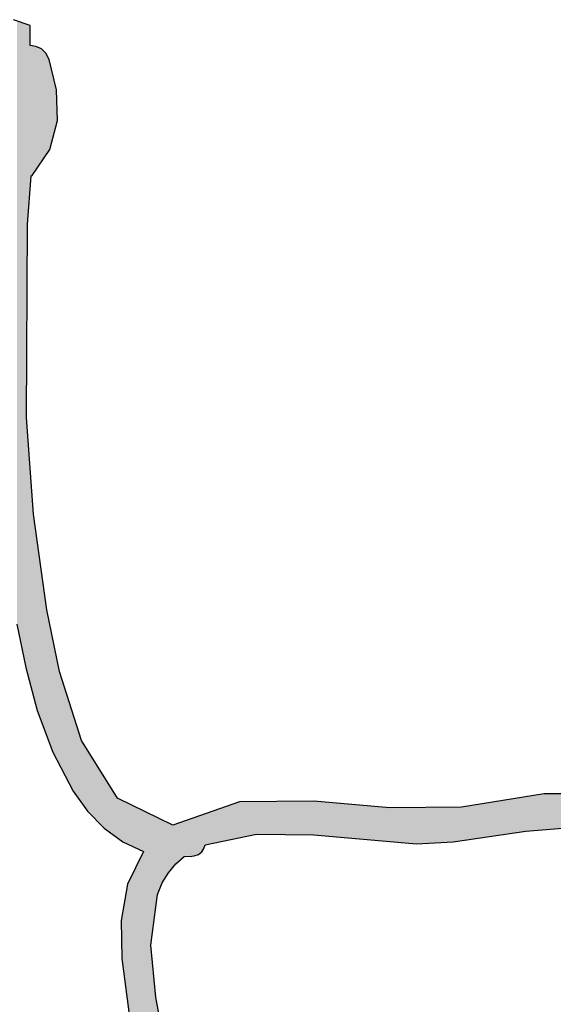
# Model space of a CAD drawing. Extents: x 1.9 to 28.2, y -198.3 to -105.4.
# Tile 9 of 19: x 10 to 13.8, y -173.1 to -166.1. Entities that reach past the tile are written whole.
import ezdxf

# ---------------------------------------------------------------- set-up
doc = ezdxf.new("R2010")
doc.units = 0
doc.layers.add('LAYER_3', color=7, linetype='CONTINUOUS')

# ---------------------------------------------------------------- blocks, each defined once
blk = doc.blocks.new('*U11')
at = {"layer": 'LAYER_3', "color": 112}
for points in [[(9.9692, -170.4267), (9.9692, -166.1042), (10.0098, -170.6249)], [(10.0098, -170.6249), (9.9692, -166.1042), (10.0098, -166.1183)], [(10.0098, -170.6249), (10.0098, -166.1183), (10.0267, -170.7074)], [(10.0267, -170.7074), (10.0098, -166.1183), (10.0267, -166.1241)], [(10.0267, -170.7074), (10.0267, -166.1241), (10.0325, -170.7359)], [(10.0325, -170.7359), (10.0267, -166.1241), (10.0325, -166.1262)], [(10.0325, -170.7359), (10.0325, -166.1262), (10.0381, -170.7565)], [(10.0381, -170.7565), (10.0325, -166.1262), (10.0381, -166.1281)], [(10.0381, -168.9465), (10.0381, -166.1281), (10.0448, -167.5605)], [(10.0448, -167.5605), (10.0381, -166.1281), (10.0448, -166.1304)], [(10.0448, -167.5605), (10.0448, -166.1304), (10.0634, -167.3149)], [(10.0634, -167.3149), (10.0448, -166.1304), (10.0634, -166.1369)], [(10.0634, -167.3149), (10.0634, -166.1369), (10.0639, -167.3096)], [(10.0639, -167.3096), (10.0634, -166.1369), (10.0639, -166.2799)], [(10.0639, -167.3096), (10.0639, -166.2799), (10.0709, -167.2168)], [(10.0709, -167.2168), (10.0639, -166.2799), (10.0709, -166.2811)], [(10.0709, -167.2168), (10.0709, -166.2811), (10.0727, -167.2153)], [(10.0727, -167.2153), (10.0709, -166.2811), (10.0727, -166.2814)], [(10.0727, -167.2153), (10.0727, -166.2814), (10.0766, -167.2126)], [(10.0766, -167.2126), (10.0727, -166.2814), (10.0766, -166.282)], [(10.0766, -167.2126), (10.0766, -166.282), (10.0784, -167.2111)], [(10.0784, -167.2111), (10.0766, -166.282), (10.0784, -166.2823)], [(10.0784, -167.2111), (10.0784, -166.2823), (10.089, -167.1957)], [(10.089, -167.1957), (10.0784, -166.2823), (10.089, -166.284)], [(10.089, -167.1957), (10.089, -166.284), (10.1061, -167.171)], [(10.1061, -167.171), (10.089, -166.284), (10.1061, -166.2867)], [(10.1061, -167.171), (10.1061, -166.2867), (10.1154, -167.1576)], [(10.1154, -167.1576), (10.1061, -166.2867), (10.1154, -166.2911)], [(10.1154, -167.1576), (10.1154, -166.2911), (10.138, -167.1249)], [(10.138, -167.1249), (10.1154, -166.2911), (10.138, -166.3019)], [(10.138, -167.1249), (10.138, -166.3019), (10.145, -167.1147)], [(10.145, -167.1147), (10.138, -166.3019), (10.145, -166.3052)], [(10.145, -167.1147), (10.145, -166.3052), (10.1774, -167.0679)], [(10.1774, -167.0679), (10.145, -166.3052), (10.1774, -166.3364)], [(10.1774, -167.0679), (10.1774, -166.3364), (10.1849, -167.057)], [(10.1849, -167.057), (10.1774, -166.3364), (10.1849, -166.351)], [(10.1849, -167.057), (10.1849, -166.351), (10.2004, -167.0347)], [(10.2004, -167.0347), (10.1849, -166.351), (10.2004, -166.3811)], [(10.2004, -167.0347), (10.2004, -166.3811), (10.206, -167.0266)], [(10.206, -167.0266), (10.2004, -166.3811), (10.206, -166.4043)], [(10.206, -167.0266), (10.206, -166.4043), (10.226, -166.9485)], [(10.226, -166.9485), (10.206, -166.4043), (10.226, -166.4875)], [(10.226, -166.9485), (10.226, -166.4875), (10.2287, -166.9376)], [(10.2287, -166.9376), (10.226, -166.4875), (10.2287, -166.499)], [(10.2287, -166.9376), (10.2287, -166.499), (10.236, -166.9093)], [(10.236, -166.9093), (10.2287, -166.499), (10.236, -166.5292)], [(10.236, -166.9093), (10.236, -166.5292), (10.2527, -166.844)], [(10.2527, -166.844), (10.236, -166.5292), (10.2527, -166.5987)], [(10.2527, -166.844), (10.2527, -166.5987), (10.2593, -166.8182)], [(10.0381, -170.7565), (10.0381, -168.9465), (10.0448, -170.7814)], [(10.0448, -170.7814), (10.0381, -168.9465), (10.0448, -169.0372)], [(10.0448, -170.7814), (10.0448, -169.0372), (10.0634, -170.851)], [(10.0634, -170.851), (10.0448, -169.0372), (10.0634, -169.2913)], [(10.0634, -170.851), (10.0634, -169.2913), (10.0639, -170.8525)], [(10.0639, -170.8525), (10.0634, -169.2913), (10.0639, -169.2969)], [(10.0639, -170.8525), (10.0639, -169.2969), (10.0709, -170.8788)], [(10.0709, -170.8788), (10.0639, -169.2969), (10.0709, -169.3929)], [(10.0709, -170.8788), (10.0709, -169.3929), (10.0727, -170.8856)], [(10.0727, -170.8856), (10.0709, -169.3929), (10.0727, -169.4175)], [(10.0727, -170.8856), (10.0727, -169.4175), (10.0766, -170.8999)], [(10.0766, -170.8999), (10.0727, -169.4175), (10.0766, -169.4699)], [(10.0766, -170.8999), (10.0766, -169.4699), (10.0784, -170.9066)], [(10.0784, -170.9066), (10.0766, -169.4699), (10.0784, -169.4942)], [(10.0784, -170.9066), (10.0784, -169.4942), (10.089, -170.9464)], [(10.089, -170.9464), (10.0784, -169.4942), (10.089, -169.6394)], [(10.089, -170.9464), (10.089, -169.6394), (10.1061, -171.01)], [(10.1061, -171.01), (10.089, -169.6394), (10.1061, -169.7613)], [(10.1061, -171.01), (10.1061, -169.7613), (10.1154, -171.0444)], [(10.1154, -171.0444), (10.1061, -169.7613), (10.1154, -169.8273)], [(10.1154, -171.0444), (10.1154, -169.8273), (10.138, -171.1056)], [(10.138, -171.1056), (10.1154, -169.8273), (10.138, -169.9889)], [(10.138, -171.1056), (10.138, -169.9889), (10.145, -171.1245)], [(10.145, -171.1245), (10.138, -169.9889), (10.145, -170.0388)], [(10.145, -171.1245), (10.145, -170.0388), (10.1774, -171.212)], [(10.1774, -171.212), (10.145, -170.0388), (10.1774, -170.2703)], [(10.1774, -171.212), (10.1774, -170.2703), (10.1849, -171.2323)], [(10.1849, -171.2323), (10.1774, -170.2703), (10.1849, -170.3238)], [(10.1849, -171.2323), (10.1849, -170.3238), (10.2004, -171.274)], [(10.2004, -171.274), (10.1849, -170.3238), (10.2004, -170.4006)], [(10.2004, -171.274), (10.2004, -170.4006), (10.206, -171.2891)], [(10.206, -171.2891), (10.2004, -170.4006), (10.206, -170.4283)], [(10.206, -171.2891), (10.206, -170.4283), (10.226, -171.3431)], [(10.226, -171.3431), (10.206, -170.4283), (10.226, -170.5277)], [(10.226, -171.3431), (10.226, -170.5277), (10.2287, -171.3484)], [(10.2287, -171.3484), (10.226, -170.5277), (10.2287, -170.5415)], [(10.2287, -171.3484), (10.2287, -170.5415), (10.236, -171.3622)], [(10.236, -171.3622), (10.2287, -170.5415), (10.236, -170.5776)], [(10.236, -171.3622), (10.236, -170.5776), (10.2527, -171.3941)], [(10.2527, -171.3941), (10.236, -170.5776), (10.2527, -170.6606)], [(10.2527, -171.3941), (10.2527, -170.6606), (10.2593, -171.4067)], [(10.2593, -171.4067), (10.2527, -170.6606), (10.2593, -170.6935)], [(10.2593, -171.4067), (10.2593, -170.6935), (10.2736, -171.4339)], [(10.2736, -171.4339), (10.2593, -170.6935), (10.2736, -170.7643)], [(10.2736, -171.4339), (10.2736, -170.7643), (10.2854, -171.4564)], [(10.2854, -171.4564), (10.2736, -170.7643), (10.2854, -170.8014)], [(10.2854, -171.4564), (10.2854, -170.8014), (10.3726, -171.6228)], [(10.3726, -171.6228), (10.2854, -170.8014), (10.3726, -171.0758)], [(10.3726, -171.6228), (10.3726, -171.0758), (10.4084, -171.6724)], [(10.4084, -171.6724), (10.3726, -171.0758), (10.4084, -171.1884)], [(10.4084, -171.6724), (10.4084, -171.1884), (10.4311, -171.7038)], [(10.4311, -171.7038), (10.4084, -171.1884), (10.4311, -171.2597)], [(10.4311, -171.7038), (10.4311, -171.2597), (10.4756, -171.7656)], [(10.4756, -171.7656), (10.4311, -171.2597), (10.4756, -171.3305)], [(10.4756, -171.7656), (10.4756, -171.3305), (10.5327, -171.8245)], [(10.5327, -171.8245), (10.4756, -171.3305), (10.5327, -171.4213)], [(10.5327, -171.8245), (10.5327, -171.4213), (10.5941, -171.8879)], [(10.5941, -171.8879), (10.5327, -171.4213), (10.5941, -171.519)], [(10.5941, -171.8879), (10.5941, -171.519), (10.6114, -171.9005)], [(10.6114, -171.9005), (10.5941, -171.519), (10.6114, -171.5465)], [(10.6114, -171.9005), (10.6114, -171.5465), (10.6241, -171.9098)], [(10.6241, -171.9098), (10.6114, -171.5465), (10.6241, -171.5667)], [(10.6241, -171.9098), (10.6241, -171.5667), (10.6907, -171.9586)], [(10.6907, -171.9586), (10.6241, -171.5667), (10.6907, -171.6726)], [(10.6907, -171.9586), (10.6907, -171.6726), (10.7172, -171.978)], [(10.7172, -171.978), (10.6907, -171.6726), (10.7172, -171.6855)], [(10.7172, -171.978), (10.7172, -171.6855), (10.7207, -171.9805)], [(10.7207, -171.9805), (10.7172, -171.6855), (10.7207, -171.6872)], [(10.7207, -171.9805), (10.7207, -171.6872), (10.7276, -171.9856)], [(10.7276, -171.9856), (10.7207, -171.6872), (10.7276, -171.6906)], [(10.7276, -171.9856), (10.7276, -171.6906), (10.762, -172.0016)], [(10.762, -172.0016), (10.7276, -171.6906), (10.762, -171.7074)], [(11.564, -171.9556), (11.3172, -171.785), (11.564, -171.699)], [(11.6843, -171.9305), (11.564, -171.699), (11.6843, -171.698)], [(11.564, -171.9556), (11.564, -171.699), (11.6843, -171.9305)], [(12.0963, -171.9358), (11.6843, -171.698), (12.0963, -171.6946)], [(11.6843, -171.9305), (11.6843, -171.698), (12.0963, -171.9358)], [(12.0963, -171.9358), (12.0963, -171.6946), (12.0969, -171.9358)], [(12.0969, -171.9358), (12.0963, -171.6946), (12.0969, -171.6946)], [(12.0969, -171.9358), (12.0969, -171.6946), (12.6408, -171.9837)], [(12.6408, -171.9837), (12.0969, -171.6946), (12.6408, -171.7433)], [(13.6147, -171.9099), (13.1522, -171.7363), (13.6147, -171.6627)], [(13.7444, -171.8992), (13.6147, -171.6627), (13.7444, -171.642)], [(13.6147, -171.9099), (13.6147, -171.6627), (13.7444, -171.8992)], [(13.7444, -171.8992), (13.7444, -171.642), (13.8767, -171.8883)], [(13.8767, -171.8883), (13.7444, -171.642), (13.8767, -171.6421)], [(10.762, -172.0016), (10.762, -171.7074), (10.8386, -172.0373)], [(10.8386, -172.0373), (10.762, -171.7074), (10.8386, -171.7449)], [(10.8386, -172.0373), (10.8386, -171.7449), (10.8494, -172.0423)], [(10.8494, -172.0423), (10.8386, -171.7449), (10.8494, -171.7502)], [(10.8494, -172.0423), (10.8494, -171.7502), (10.8756, -172.0545)], [(10.8756, -172.0545), (10.8494, -171.7502), (10.8756, -171.763)], [(10.8756, -177.8528), (10.8756, -171.763), (10.8994, -177.6851)], [(10.8994, -177.6851), (10.8756, -171.763), (10.8994, -171.7746)], [(12.8316, -172.0005), (12.6408, -171.7433), (12.8316, -171.7407)], [(12.6408, -171.9837), (12.6408, -171.7433), (12.8316, -172.0005)], [(13.0939, -171.9856), (12.8316, -171.7407), (13.0939, -171.7371)], [(12.8316, -172.0005), (12.8316, -171.7407), (13.0939, -171.9856)], [(13.1522, -171.9771), (13.0939, -171.7371), (13.1522, -171.7363)], [(13.0939, -171.9856), (13.0939, -171.7371), (13.1522, -171.9771)], [(13.1522, -171.9771), (13.1522, -171.7363), (13.6147, -171.9099)], [(10.8994, -177.6851), (10.8994, -171.7746), (10.9279, -177.1384)], [(10.9279, -177.1384), (10.8994, -171.7746), (10.9279, -171.7886)], [(10.9279, -172.7255), (10.9279, -171.7886), (10.9652, -172.4514)], [(10.9652, -172.4514), (10.9279, -171.7886), (10.9652, -171.8068)], [(10.9652, -172.4514), (10.9652, -171.8068), (10.9772, -172.3636)], [(10.9772, -172.3636), (10.9652, -171.8068), (10.9772, -171.8126)], [(10.9772, -172.3636), (10.9772, -171.8126), (11.0108, -172.2798)], [(11.0108, -172.2798), (10.9772, -171.8126), (11.0108, -171.8291)], [(11.0108, -172.2798), (11.0108, -171.8291), (11.0333, -172.2421)], [(11.0333, -172.2421), (11.0108, -171.8291), (11.0333, -171.8401)], [(11.0333, -172.2421), (11.0333, -171.8401), (11.0544, -172.2071)], [(11.0544, -172.2071), (11.0333, -171.8401), (11.0544, -171.8504)], [(11.1675, -172.0912), (11.1069, -171.8583), (11.1675, -171.8372)], [(11.2213, -172.0883), (11.1675, -171.8372), (11.2213, -171.8184)], [(11.1675, -172.0912), (11.1675, -171.8372), (11.2213, -172.0883)], [(11.2397, -172.0861), (11.2213, -171.8184), (11.2397, -171.812)], [(11.2213, -172.0883), (11.2213, -171.8184), (11.2397, -172.0861)], [(11.2699, -172.0762), (11.2397, -171.812), (11.2699, -171.8015)], [(11.2397, -172.0861), (11.2397, -171.812), (11.2699, -172.0762)], [(11.2926, -172.0584), (11.2699, -171.8015), (11.2926, -171.7936)], [(11.2699, -172.0762), (11.2699, -171.8015), (11.2926, -172.0584)], [(11.3083, -172.0347), (11.2926, -171.7936), (11.3083, -171.7881)], [(11.2926, -172.0584), (11.2926, -171.7936), (11.3083, -172.0347)], [(11.3172, -172.007), (11.3083, -171.7881), (11.3172, -171.785)], [(11.3083, -172.0347), (11.3083, -171.7881), (11.3172, -172.007)], [(11.3172, -172.007), (11.3172, -171.785), (11.564, -171.9556)], [(11.0544, -172.2071), (11.0544, -171.8504), (11.0767, -172.1805)], [(11.0767, -172.1805), (11.0544, -171.8504), (11.0767, -171.8613)], [(11.0767, -172.1805), (11.0767, -171.8613), (11.077, -172.1802)], [(11.077, -172.1802), (11.0767, -171.8613), (11.077, -171.8614)], [(11.077, -172.1802), (11.077, -171.8614), (11.0857, -172.1698)], [(11.0857, -172.1698), (11.077, -171.8614), (11.0857, -171.8657)], [(11.1069, -172.1445), (11.0857, -171.8657), (11.1069, -171.8583)], [(11.0857, -172.1698), (11.0857, -171.8657), (11.1069, -172.1445)], [(11.1069, -172.1445), (11.1069, -171.8583), (11.1675, -172.0912)], [(10.8494, -173.9261), (10.8386, -172.131), (10.8494, -172.1086)], [(10.8756, -177.8528), (10.8494, -172.1086), (10.8756, -172.0545)], [(10.8494, -178.0377), (10.8494, -172.1086), (10.8756, -177.8528)], [(10.8386, -173.7142), (10.762, -172.2889), (10.8386, -172.131)], [(10.8386, -173.7142), (10.8386, -172.131), (10.8494, -173.9261)], [(10.762, -173.1341), (10.7276, -172.4892), (10.762, -172.2889)], [(10.762, -173.1341), (10.762, -172.2889), (10.8386, -173.7142)], [(10.7207, -172.8215), (10.7172, -172.5501), (10.7207, -172.5297)], [(10.7276, -172.8742), (10.7207, -172.5297), (10.7276, -172.4892)], [(10.7207, -172.8215), (10.7207, -172.5297), (10.7276, -172.8742)], [(10.7276, -172.8742), (10.7276, -172.4892), (10.762, -173.1341)], [(10.9279, -177.1384), (10.9279, -172.7255), (10.9652, -176.4232)], [(10.9652, -176.4232), (10.9279, -172.7255), (10.9652, -173.0997)], [(10.9652, -176.4232), (10.9652, -173.0997), (10.9772, -176.1941)], [(10.9772, -176.1941), (10.9652, -173.0997), (10.9772, -173.1656)]]:
    blk.add_solid(points, dxfattribs=at)
blk = doc.blocks.new('BLOCK_2')
at = {"layer": 'LAYER_3'}
for points in [[(13.7444, -171.642), (13.1522, -171.7363), (12.6408, -171.7433), (12.0969, -171.6946), (11.564, -171.699), (11.0857, -171.8657), (10.6907, -171.6726), (10.4311, -171.2597), (10.2736, -170.7643), (10.1849, -170.3238), (10.089, -169.6394), (10.0381, -168.9465), (10.0448, -167.5605), (10.0709, -167.2168), (10.0727, -167.2153), (10.0766, -167.2126), (10.0784, -167.2111), (10.206, -167.0266), (10.2593, -166.8182), (10.2527, -166.5987), (10.2004, -166.3811), (10.1774, -166.3364), (10.145, -166.3052), (10.1061, -166.2867), (10.0639, -166.2799), (10.0634, -166.1369), (9.9444, -166.0956)], [(9.9692, -170.4267), (10.0325, -170.7359), (10.1154, -171.0444), (10.226, -171.3431), (10.3726, -171.6228), (10.4756, -171.7656), (10.5941, -171.8879), (10.7276, -171.9856), (10.8756, -172.0545), (10.762, -172.2889), (10.7172, -172.5501), (10.7207, -172.8215), (10.8386, -173.7142)], [(11.0333, -173.4754), (10.9652, -173.0997), (10.9279, -172.7255), (10.9772, -172.3636), (11.0108, -172.2798), (11.0544, -172.2071), (11.1069, -172.1445), (11.1675, -172.0912), (11.2213, -172.0883), (11.2397, -172.0861), (11.2699, -172.0762), (11.2926, -172.0584), (11.3083, -172.0347), (11.3172, -172.007), (11.6843, -171.9305), (12.0963, -171.9358), (12.8316, -172.0005), (13.0939, -171.9856), (13.6147, -171.9099), (13.8767, -171.8883)], [(14.0494, -171.6423), (13.7444, -171.642)]]:
    blk.add_lwpolyline(points, dxfattribs=at)
at = {"layer": 'LAYER_3', "color": 112}
blk.add_blockref('*U11', (0, 0), dxfattribs=at)

msp = doc.modelspace()

# ---------------------------------------------------------------- block references
at = {"layer": 'LAYER_3'}
msp.add_blockref('BLOCK_2', (0, 0), dxfattribs=at)

doc.saveas('drawing.dxf')
